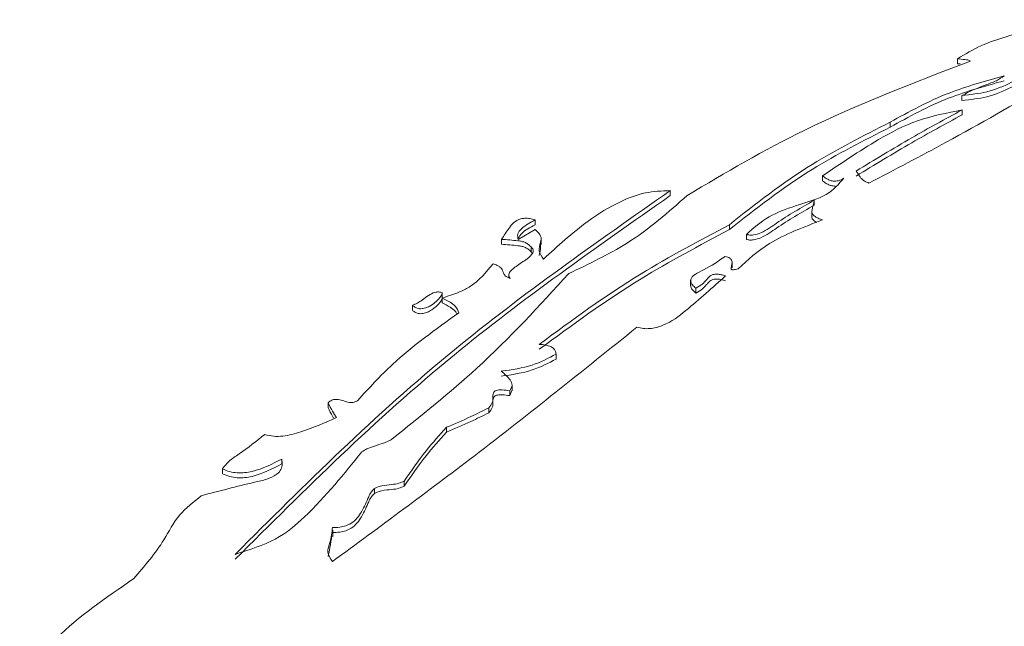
# Paper-space layout 'Sheet1' of a CAD drawing. Header units: millimetres. Extents: x 0 to 432, y 0 to 279.
# Tile 82 of 90: x 371.22 to 375.35, y 249.48 to 252.02. Entities that reach past the tile are written whole.
import ezdxf

# ---------------------------------------------------------------- set-up
doc = ezdxf.new("R2010")
doc.units = ezdxf.units.MM
doc.header["$LTSCALE"] = 0.5

psp = doc.layouts.new('Sheet1')

# ---------------------------------------------------------------- linework, layer by layer
at = {"color": 7, "linetype": 'Continuous', "lineweight": 15}
for p, q in [((375.1506, 251.8587), (375.1506, 251.8379)), ((375.1506, 251.8379), (375.1615, 251.8367)), ((375.1686, 251.7053), (375.1686, 251.6846)), ((375.1689, 251.6446), (375.1689, 251.6239)), ((374.8679, 251.5932), (374.8679, 251.5724)), ((374.585, 251.3684), (374.585, 251.3477)), ((373.9468, 251.3069), (373.9468, 251.2862)), ((374.5498, 251.2663), (374.5498, 251.2456)), ((374.5398, 251.221), (374.5398, 251.1951)), ((373.3808, 251.1845), (373.3808, 251.1637)), ((373.3813, 251.1436), (373.31, 251.1025)), ((374.1943, 251.164), (374.1943, 251.1433)), ((373.2392, 251.1027), (373.2392, 251.082)), ((373.4051, 251.0811), (373.4051, 251.107)), ((374.2654, 251.123), (374.2654, 251.1023)), ((373.3632, 251.0717), (373.3632, 251.051)), ((373.3632, 251.051), (373.3682, 251.0451)), ((374.2057, 250.983), (374.2057, 251.009)), ((373.2699, 250.9548), (373.2699, 250.9422)), ((374.032, 250.9333), (374.032, 250.9074)), ((372.9917, 250.8545), (372.9917, 250.8804)), ((374.0538, 250.8983), (374.0538, 250.8775)), ((372.9915, 250.8571), (372.9915, 250.8364)), ((372.8662, 250.8266), (372.8662, 250.8058)), ((373.4684, 250.6224), (373.4684, 250.6016)), ((373.2744, 250.4485), (373.2835, 250.4706)), ((373.2744, 250.4692), (373.2744, 250.4485)), ((373.2836, 250.468), (373.2836, 250.4939)), ((372.5128, 250.4179), (372.5128, 250.3972)), ((373.186, 250.3973), (373.186, 250.3766)), ((373.0086, 250.3158), (373.0086, 250.295)), ((372.3188, 250.183), (372.3188, 250.1623)), ((372.0703, 250.1419), (372.0703, 250.1211)), ((372.7078, 250.0601), (372.7078, 250.0394)), ((372.8313, 250.0906), (372.8313, 250.0698)), ((372.533, 249.8591), (372.533, 249.885))]:
    psp.add_line(p, q, dxfattribs=at)
for points, knots in [([(375.6109, 252.0221), (375.5242, 251.9997), (375.4011, 251.9678), (375.2426, 251.9149), (375.1828, 251.8784), (375.1506, 251.8587)], [0, 0, 0, 0, 0.523768, 0.743032, 1, 1, 1, 1]), ([(375.2048, 251.8491), (374.9664, 251.7578), (374.5375, 251.5935), (374.1779, 251.3812), (374.0181, 251.2869)], [0, 0, 0, 0, 0.555782, 1, 1, 1, 1]), ([(375.1506, 251.8587), (375.1606, 251.8574), (375.1746, 251.8556), (375.1941, 251.8542), (375.201, 251.8509), (375.2048, 251.8491)], [0, 0, 0, 0, 0.5388134, 0.7532074, 1, 1, 1, 1]), ([(375.1686, 251.7053), (375.2044, 251.7089), (375.2817, 251.7165), (375.401, 251.7708), (375.4868, 251.8123), (375.5409, 251.8385)], [0, 0, 0, 0, 0.240821, 0.5208082, 1, 1, 1, 1]), ([(374.8679, 251.5932), (374.9468, 251.6368), (375.0894, 251.7157), (375.2666, 251.7654), (375.3459, 251.7876)], [0, 0, 0, 0, 0.553159, 1, 1, 1, 1]), ([(375.1686, 251.6846), (375.2044, 251.6881), (375.2817, 251.6957), (375.401, 251.75), (375.4868, 251.7916), (375.5409, 251.8178)], [0, 0, 0, 0, 0.240821, 0.5208082, 1, 1, 1, 1]), ([(375.3459, 251.7876), (375.3357, 251.7803), (375.3134, 251.7642), (375.2456, 251.7429), (375.1999, 251.7206), (375.1686, 251.7053)], [0, 0, 0, 0, 0.2124452, 0.4631, 1, 1, 1, 1]), ([(375.5231, 251.7465), (375.3839, 251.6666), (375.1411, 251.5271), (374.8872, 251.3944), (374.7788, 251.3377)], [0, 0, 0, 0, 0.572994, 1, 1, 1, 1]), ([(374.8679, 251.5724), (374.9468, 251.6161), (375.0894, 251.6949), (375.2666, 251.7447), (375.3459, 251.7669)], [0, 0, 0, 0, 0.553159, 1, 1, 1, 1]), ([(375.1689, 251.6446), (375.1057, 251.6319), (374.9737, 251.6053), (374.7831, 251.5029), (374.6608, 251.4199), (374.585, 251.3684)], [0, 0, 0, 0, 0.259107, 0.541132, 1, 1, 1, 1]), ([(374.7254, 251.3886), (374.8022, 251.4354), (374.9461, 251.5231), (375.0981, 251.606), (375.1689, 251.6446)], [0, 0, 0, 0, 0.53438, 1, 1, 1, 1]), ([(374.7254, 251.3678), (374.8022, 251.4147), (374.9461, 251.5023), (375.0981, 251.5853), (375.1689, 251.6239)], [0, 0, 0, 0, 0.53438, 1, 1, 1, 1]), ([(374.1943, 251.164), (374.3046, 251.2512), (374.503, 251.408), (374.7556, 251.5362), (374.8679, 251.5932)], [0, 0, 0, 0, 0.555235, 1, 1, 1, 1]), ([(374.1943, 251.1433), (374.3046, 251.2304), (374.503, 251.3873), (374.7556, 251.5154), (374.8679, 251.5724)], [0, 0, 0, 0, 0.555235, 1, 1, 1, 1]), ([(374.7788, 251.3377), (374.7719, 251.3407), (374.7597, 251.3461), (374.7471, 251.3563), (374.738, 251.3706), (374.7306, 251.3812), (374.7254, 251.3886)], [0, 0, 0, 0, 0.245332, 0.437375, 0.605853, 1, 1, 1, 1]), ([(374.6734, 251.3586), (374.6526, 251.3338), (374.6089, 251.2817), (374.4736, 251.2464), (374.3489, 251.1976), (374.2946, 251.1491), (374.2654, 251.123)], [0, 0, 0, 0, 0.236594, 0.495944, 0.728582, 1, 1, 1, 1]), ([(374.585, 251.3684), (374.5897, 251.3648), (374.5981, 251.3582), (374.6128, 251.3505), (374.627, 251.3465), (374.6401, 251.346), (374.6517, 251.348), (374.6632, 251.3522), (374.6698, 251.3563), (374.6734, 251.3586)], [0, 0, 0, 0, 0.21234, 0.387283, 0.532677, 0.632862, 0.737173, 0.856676, 1, 1, 1, 1]), ([(374.585, 251.3477), (374.5897, 251.3441), (374.5981, 251.3374), (374.6128, 251.3299), (374.6264, 251.3258), (374.6348, 251.3257), (374.6379, 251.3257)], [0, 0, 0, 0, 0.345241, 0.629681, 0.866075, 1, 1, 1, 1]), ([(372.1237, 249.7841), (372.4158, 250.0753), (372.9533, 250.6112), (373.6354, 251.0888), (373.9468, 251.3069)], [0, 0, 0, 0, 0.543343, 1, 1, 1, 1]), ([(373.9468, 251.3069), (373.9112, 251.3052), (373.8366, 251.3017), (373.7161, 251.2543), (373.5694, 251.162), (373.4746, 251.0744), (373.4159, 251.0202)], [0, 0, 0, 0, 0.139564, 0.292572, 0.561672, 1, 1, 1, 1]), ([(372.1237, 249.7634), (372.4158, 250.0545), (372.9533, 250.5904), (373.6354, 251.0681), (373.9468, 251.2862)], [0, 0, 0, 0, 0.543343, 1, 1, 1, 1]), ([(374.0181, 251.2869), (373.9393, 251.2167), (373.801, 251.0933), (373.6055, 250.9996), (373.5214, 250.9593)], [0, 0, 0, 0, 0.56949, 1, 1, 1, 1]), ([(374.2654, 251.123), (374.2702, 251.122), (374.2797, 251.12), (374.3017, 251.1213), (374.3446, 251.1361), (374.4186, 251.1914), (374.4956, 251.2354), (374.5498, 251.2663)], [0, 0, 0, 0, 0.0388031, 0.0770792, 0.1658621, 0.4130155, 1, 1, 1, 1]), ([(374.5498, 251.2663), (374.5466, 251.2527), (374.5427, 251.2357), (374.5389, 251.2149), (374.544, 251.2052), (374.5538, 251.1972), (374.5671, 251.1901), (374.5784, 251.1861), (374.5847, 251.1839)], [0, 0, 0, 0, 0.441786, 0.551735, 0.66673, 0.756175, 0.864699, 1, 1, 1, 1]), ([(374.2654, 251.1023), (374.2702, 251.1013), (374.2797, 251.0992), (374.3017, 251.1006), (374.3446, 251.1154), (374.4186, 251.1707), (374.4956, 251.2147), (374.5498, 251.2456)], [0, 0, 0, 0, 0.0388031, 0.0770792, 0.1658621, 0.4130155, 1, 1, 1, 1]), ([(373.3808, 251.1845), (373.3731, 251.1865), (373.3594, 251.1901), (373.3383, 251.1915), (373.3128, 251.1881), (373.2879, 251.1728), (373.2663, 251.1422), (373.25, 251.1184), (373.2392, 251.1027)], [0, 0, 0, 0, 0.107055, 0.192495, 0.266512, 0.433149, 0.627706, 1, 1, 1, 1]), ([(373.31, 251.1025), (373.3081, 251.1103), (373.304, 251.1264), (373.3293, 251.1567), (373.3603, 251.1734), (373.3808, 251.1845)], [0, 0, 0, 0, 0.240164, 0.497369, 1, 1, 1, 1]), ([(374.5847, 251.1839), (374.5053, 251.1539), (374.3624, 251.0997), (374.2713, 251.0166), (374.2307, 250.9796)], [0, 0, 0, 0, 0.554982, 1, 1, 1, 1]), ([(374.5404, 251.1977), (374.5402, 251.1966), (374.5396, 251.1918), (374.5442, 251.1845), (374.5521, 251.1775), (374.5582, 251.1745), (374.5607, 251.1732)], [0, 0, 0, 0, 0.119042, 0.501338, 0.798692, 1, 1, 1, 1]), ([(373.3096, 251.1071), (373.314, 251.1142), (373.3277, 251.1367), (373.3592, 251.1528), (373.3808, 251.1637)], [0, 0, 0, 0, 0.316194, 1, 1, 1, 1]), ([(373.4159, 251.0202), (373.4073, 251.0316), (373.3905, 251.054), (373.404, 251.0866), (373.408, 251.1181), (373.3905, 251.1348), (373.3813, 251.1436)], [0, 0, 0, 0, 0.2835965, 0.5542434, 0.7657208, 1, 1, 1, 1]), ([(373.3979, 250.6631), (373.5352, 250.7643), (373.7782, 250.9434), (374.0683, 251.0972), (374.1943, 251.164)], [0, 0, 0, 0, 0.565267, 1, 1, 1, 1]), ([(373.3979, 250.6424), (373.5352, 250.7436), (373.7782, 250.9227), (374.0683, 251.0764), (374.1943, 251.1433)], [0, 0, 0, 0, 0.565267, 1, 1, 1, 1]), ([(373.2392, 251.1027), (373.2624, 251.101), (373.2902, 251.0988), (373.323, 251.0951), (373.3373, 251.0905), (373.3514, 251.0827), (373.359, 251.0757), (373.3632, 251.0717)], [0, 0, 0, 0, 0.492873, 0.591447, 0.7001, 0.831378, 1, 1, 1, 1]), ([(373.2392, 251.082), (373.2624, 251.0802), (373.2902, 251.0781), (373.323, 251.0744), (373.3373, 251.0698), (373.3514, 251.0619), (373.359, 251.0549), (373.3632, 251.051)], [0, 0, 0, 0, 0.492873, 0.591447, 0.7001, 0.831378, 1, 1, 1, 1]), ([(373.3632, 251.0717), (373.3659, 251.0691), (373.3709, 251.0639), (373.3739, 251.0522), (373.3625, 251.0304), (373.3234, 251.0051), (373.2852, 250.9805), (373.2667, 250.9559), (373.2725, 250.9446), (373.2754, 250.939)], [0, 0, 0, 0, 0.060612, 0.115829, 0.228075, 0.497666, 0.772807, 0.888563, 1, 1, 1, 1]), ([(373.3972, 251.035), (373.3999, 251.0462), (373.4038, 251.0624), (373.4034, 251.0787), (373.4033, 251.0837)], [0, 0, 0, 0, 0.690436, 1, 1, 1, 1]), ([(374.1763, 251.031), (374.1478, 251.0115), (374.1085, 250.9847), (374.0508, 250.9584), (374.0311, 250.9394), (374.0323, 250.9236), (374.0398, 250.911), (374.0487, 250.9029), (374.0538, 250.8983)], [0, 0, 0, 0, 0.454464, 0.626125, 0.763433, 0.82698, 0.903197, 1, 1, 1, 1]), ([(374.2307, 250.9796), (374.2271, 250.9785), (374.2209, 250.9767), (374.2133, 250.9753), (374.2087, 250.9751), (374.2062, 250.9754), (374.2042, 250.9761), (374.2023, 250.9774), (374.2013, 250.9798), (374.2013, 250.9841), (374.2033, 250.9921), (374.2059, 251.0018), (374.2056, 251.0122), (374.2021, 251.0193), (374.1957, 251.0248), (374.1872, 251.0287), (374.1801, 251.0302), (374.1763, 251.031)], [0, 0, 0, 0, 0.08942, 0.150131, 0.171944, 0.189701, 0.2052, 0.220475, 0.253673, 0.296148, 0.380377, 0.560923, 0.666075, 0.767761, 0.836556, 0.911654, 1, 1, 1, 1]), ([(373.2041, 251.0007), (373.1762, 250.9657), (373.1401, 250.9204), (373.0555, 250.8774), (373.0151, 250.8646), (372.9915, 250.8571)], [0, 0, 0, 0, 0.58778, 0.759657, 1, 1, 1, 1]), ([(373.2754, 250.939), (373.268, 250.9425), (373.255, 250.9486), (373.2471, 250.9616), (373.2447, 250.9718), (373.2402, 250.9804), (373.2331, 250.9875), (373.2209, 250.9947), (373.2102, 250.9986), (373.2041, 251.0007)], [0, 0, 0, 0, 0.210055, 0.369684, 0.521098, 0.613467, 0.715633, 0.839479, 1, 1, 1, 1]), ([(373.5214, 250.9593), (373.3988, 250.8253), (373.1781, 250.5841), (372.9014, 250.363), (372.7784, 250.2646)], [0, 0, 0, 0, 0.5552027, 1, 1, 1, 1]), ([(374.1783, 250.9493), (374.1242, 250.901), (374.0439, 250.8292), (373.9475, 250.7532), (373.8885, 250.7332), (373.8614, 250.7285), (373.8329, 250.7284), (373.8155, 250.7325), (373.8065, 250.7347)], [0, 0, 0, 0, 0.537188, 0.797955, 0.851068, 0.900215, 0.948333, 1, 1, 1, 1]), ([(374.0538, 250.8983), (374.0634, 250.9038), (374.0817, 250.9141), (374.0959, 250.9312), (374.1072, 250.944), (374.1176, 250.9528), (374.1315, 250.9574), (374.1462, 250.9573), (374.1617, 250.9546), (374.1722, 250.9512), (374.1783, 250.9493)], [0, 0, 0, 0, 0.224939, 0.426639, 0.543815, 0.642992, 0.73138, 0.798542, 0.884985, 1, 1, 1, 1]), ([(374.0538, 250.8775), (374.0634, 250.883), (374.0817, 250.8934), (374.0959, 250.9105), (374.1072, 250.9232), (374.1176, 250.932), (374.1315, 250.9366), (374.1462, 250.9365), (374.1617, 250.9338), (374.1722, 250.9305), (374.1783, 250.9286)], [0, 0, 0, 0, 0.224939, 0.426639, 0.543815, 0.642992, 0.73138, 0.798542, 0.884985, 1, 1, 1, 1]), ([(372.9917, 250.8781), (372.9892, 250.8792), (372.9845, 250.8813), (372.9761, 250.8827), (372.9679, 250.8824), (372.9521, 250.8789), (372.9319, 250.867), (372.91, 250.8511), (372.8894, 250.8359), (372.8735, 250.8295), (372.8662, 250.8266)], [0, 0, 0, 0, 0.056435, 0.105262, 0.152215, 0.201807, 0.406098, 0.652781, 0.841713, 1, 1, 1, 1]), ([(374.0327, 250.91), (374.0327, 250.9079), (374.0325, 250.9015), (374.04, 250.8903), (374.0488, 250.8821), (374.0538, 250.8775)], [0, 0, 0, 0, 0.177978, 0.540087, 1, 1, 1, 1]), ([(372.8662, 250.8266), (372.8692, 250.824), (372.8746, 250.8194), (372.8851, 250.8145), (372.8961, 250.8121), (372.91, 250.8123), (372.9262, 250.8166), (372.9464, 250.8267), (372.9678, 250.8432), (372.9827, 250.8598), (372.9906, 250.8721), (372.9914, 250.8764), (372.9917, 250.8781)], [0, 0, 0, 0, 0.080522, 0.1454325, 0.2012624, 0.2547613, 0.3516156, 0.4635096, 0.6581664, 0.8871087, 0.9539721, 1, 1, 1, 1]), ([(372.8662, 250.8058), (372.8692, 250.8033), (372.8746, 250.7986), (372.8851, 250.7937), (372.8961, 250.7914), (372.91, 250.7915), (372.9262, 250.7958), (372.9464, 250.806), (372.9678, 250.8224), (372.9827, 250.8391), (372.9906, 250.8514), (372.9914, 250.8556), (372.9917, 250.8574)], [0, 0, 0, 0, 0.080522, 0.1454325, 0.2012624, 0.2547613, 0.3516156, 0.4635096, 0.6581664, 0.8871087, 0.9539721, 1, 1, 1, 1]), ([(372.9915, 250.8571), (373.0027, 250.8516), (373.0232, 250.8415), (373.05, 250.8212), (373.0572, 250.805), (373.0613, 250.7957)], [0, 0, 0, 0, 0.339843, 0.620735, 1, 1, 1, 1]), ([(372.9915, 250.8364), (373.0026, 250.8308), (373.0229, 250.8207), (373.0454, 250.8047), (373.0508, 250.7936), (373.0529, 250.7892)], [0, 0, 0, 0, 0.424862, 0.776024, 1, 1, 1, 1]), ([(373.0613, 250.7957), (372.9637, 250.7258), (372.8028, 250.6105), (372.6839, 250.4795), (372.6371, 250.4279)], [0, 0, 0, 0, 0.606355, 1, 1, 1, 1]), ([(373.8065, 250.7347), (373.5815, 250.5539), (373.1684, 250.2218), (372.7307, 249.9004), (372.5314, 249.754)], [0, 0, 0, 0, 0.544463, 1, 1, 1, 1]), ([(373.4684, 250.6224), (373.4674, 250.6269), (373.4656, 250.6352), (373.4581, 250.6463), (373.4448, 250.6552), (373.4238, 250.661), (373.4071, 250.6623), (373.3979, 250.6631)], [0, 0, 0, 0, 0.2136017, 0.3892655, 0.5478685, 0.7488378, 1, 1, 1, 1]), ([(373.2387, 250.5504), (373.2836, 250.5572), (373.3705, 250.5703), (373.4365, 250.6054), (373.4684, 250.6224)], [0, 0, 0, 0, 0.51581, 1, 1, 1, 1]), ([(373.2387, 250.5296), (373.2836, 250.5364), (373.3705, 250.5496), (373.4365, 250.5847), (373.4684, 250.6016)], [0, 0, 0, 0, 0.51581, 1, 1, 1, 1]), ([(373.2744, 250.4692), (373.2788, 250.4767), (373.2876, 250.4916), (373.274, 250.5212), (373.2525, 250.539), (373.2387, 250.5504)], [0, 0, 0, 0, 0.262887, 0.527273, 1, 1, 1, 1]), ([(373.186, 250.3973), (373.1921, 250.4045), (373.2038, 250.4183), (373.2037, 250.4399), (373.2031, 250.4556), (373.2087, 250.4661), (373.2179, 250.4708), (373.2299, 250.4726), (373.2489, 250.4727), (373.264, 250.4706), (373.2744, 250.4692)], [0, 0, 0, 0, 0.214399, 0.411422, 0.575955, 0.640965, 0.702798, 0.758829, 0.832685, 1, 1, 1, 1]), ([(372.6371, 250.4279), (372.6346, 250.4263), (372.6302, 250.4234), (372.6222, 250.4206), (372.6128, 250.4192), (372.602, 250.42), (372.5863, 250.4237), (372.5688, 250.43), (372.5493, 250.4339), (372.5357, 250.432), (372.5276, 250.4291), (372.5197, 250.4243), (372.5153, 250.4202), (372.5128, 250.4179)], [0, 0, 0, 0, 0.075937, 0.138134, 0.193169, 0.273801, 0.359897, 0.541971, 0.708348, 0.764038, 0.826942, 0.90357, 1, 1, 1, 1]), ([(373.186, 250.3766), (373.1921, 250.3838), (373.2038, 250.3976), (373.2037, 250.4191), (373.2031, 250.4348), (373.2087, 250.4453), (373.2179, 250.4501), (373.2299, 250.4519), (373.2489, 250.4519), (373.264, 250.4499), (373.2744, 250.4485)], [0, 0, 0, 0, 0.214399, 0.411422, 0.575955, 0.640965, 0.702798, 0.758829, 0.832685, 1, 1, 1, 1]), ([(372.5128, 250.4179), (372.5191, 250.4064), (372.5302, 250.3857), (372.5427, 250.3653), (372.5482, 250.3563)], [0, 0, 0, 0, 0.558682, 1, 1, 1, 1]), ([(372.5128, 250.3972), (372.519, 250.3856), (372.5271, 250.3706), (372.5361, 250.3558), (372.5381, 250.3523)], [0, 0, 0, 0, 0.768505, 1, 1, 1, 1]), ([(373.0086, 250.3158), (373.0432, 250.3304), (373.1042, 250.3563), (373.1613, 250.385), (373.186, 250.3973)], [0, 0, 0, 0, 0.567904, 1, 1, 1, 1]), ([(372.5482, 250.3563), (372.4999, 250.3352), (372.4299, 250.3047), (372.3383, 250.2786), (372.2841, 250.2771), (372.2601, 250.2828), (372.2477, 250.2858)], [0, 0, 0, 0, 0.534803, 0.773235, 0.883772, 1, 1, 1, 1]), ([(373.0086, 250.295), (373.0432, 250.3097), (373.1042, 250.3356), (373.1613, 250.3642), (373.186, 250.3766)], [0, 0, 0, 0, 0.567904, 1, 1, 1, 1]), ([(372.8313, 250.0906), (372.8609, 250.1331), (372.9141, 250.2097), (372.9794, 250.2831), (373.0086, 250.3158)], [0, 0, 0, 0, 0.554528, 1, 1, 1, 1]), ([(372.2477, 250.2858), (372.2132, 250.2583), (372.165, 250.22), (372.096, 250.1757), (372.0784, 250.1526), (372.0703, 250.1419)], [0, 0, 0, 0, 0.575839, 0.802656, 1, 1, 1, 1]), ([(372.7784, 250.2646), (372.7738, 250.262), (372.7635, 250.2562), (372.7388, 250.2476), (372.709, 250.2376), (372.6769, 250.2272), (372.6618, 250.2177), (372.6551, 250.2135)], [0, 0, 0, 0, 0.125051, 0.282918, 0.564076, 0.806146, 1, 1, 1, 1]), ([(372.8313, 250.0698), (372.8609, 250.1123), (372.9141, 250.1889), (372.9794, 250.2623), (373.0086, 250.295)], [0, 0, 0, 0, 0.554528, 1, 1, 1, 1]), ([(372.3188, 250.183), (372.3203, 250.174), (372.3231, 250.1577), (372.3147, 250.1349), (372.2937, 250.1142), (372.2557, 250.0971), (372.1466, 250.0728), (372.0558, 250.0489), (371.9819, 250.0294)], [0, 0, 0, 0, 0.099542, 0.180916, 0.253364, 0.361674, 0.480631, 1, 1, 1, 1]), ([(372.0703, 250.1419), (372.0803, 250.1377), (372.099, 250.1297), (372.1319, 250.1245), (372.1642, 250.1253), (372.2336, 250.1381), (372.2803, 250.1627), (372.3188, 250.183)], [0, 0, 0, 0, 0.129034, 0.24191, 0.350668, 0.464059, 1, 1, 1, 1]), ([(372.6551, 250.2135), (372.5807, 250.1212), (372.4781, 249.994), (372.3027, 249.841), (372.1834, 249.8031), (372.1237, 249.7841)], [0, 0, 0, 0, 0.569173, 0.784301, 1, 1, 1, 1]), ([(372.0703, 250.1211), (372.0803, 250.1169), (372.099, 250.109), (372.1319, 250.1038), (372.1642, 250.1045), (372.2336, 250.1174), (372.2803, 250.142), (372.3188, 250.1623)], [0, 0, 0, 0, 0.129034, 0.24191, 0.350668, 0.464059, 1, 1, 1, 1]), ([(372.5311, 249.897), (372.5415, 249.8968), (372.5613, 249.8963), (372.5887, 249.9029), (372.6271, 249.9221), (372.6581, 249.9658), (372.6765, 250.0111), (372.6924, 250.0444), (372.7031, 250.0554), (372.7078, 250.0601)], [0, 0, 0, 0, 0.085839, 0.163071, 0.240592, 0.504577, 0.818405, 0.920601, 1, 1, 1, 1]), ([(372.7078, 250.0601), (372.7178, 250.0643), (372.7394, 250.0731), (372.7761, 250.0758), (372.8096, 250.0797), (372.8245, 250.0871), (372.8313, 250.0906)], [0, 0, 0, 0, 0.265815, 0.572913, 0.803384, 1, 1, 1, 1]), ([(372.7078, 250.0394), (372.7178, 250.0435), (372.7394, 250.0524), (372.7761, 250.0551), (372.8096, 250.0589), (372.8245, 250.0664), (372.8313, 250.0698)], [0, 0, 0, 0, 0.265815, 0.572913, 0.803384, 1, 1, 1, 1]), ([(371.9819, 250.0294), (371.9494, 250.0034), (371.879, 249.9471), (371.8192, 249.822), (371.7448, 249.7356), (371.699, 249.6824)], [0, 0, 0, 0, 0.248449, 0.53695, 1, 1, 1, 1]), ([(372.5311, 249.8762), (372.5415, 249.876), (372.5613, 249.8756), (372.5887, 249.8821), (372.6271, 249.9014), (372.6581, 249.9451), (372.6765, 249.9903), (372.6924, 250.0236), (372.7031, 250.0346), (372.7078, 250.0394)], [0, 0, 0, 0, 0.085839, 0.163071, 0.240592, 0.504577, 0.818405, 0.920601, 1, 1, 1, 1]), ([(372.5314, 249.754), (372.5226, 249.7671), (372.5053, 249.7931), (372.526, 249.8415), (372.5292, 249.8759), (372.5311, 249.897)], [0, 0, 0, 0, 0.284452, 0.562061, 1, 1, 1, 1]), ([(372.5129, 249.7747), (372.5157, 249.7875), (372.5222, 249.8165), (372.5264, 249.8456), (372.5288, 249.8619)], [0, 0, 0, 0, 0.439564, 1, 1, 1, 1]), ([(371.699, 249.6824), (371.5825, 249.6027), (371.3865, 249.4686), (371.2688, 249.3075), (371.2211, 249.2422)], [0, 0, 0, 0, 0.5947149, 1, 1, 1, 1])]:
    psp.add_open_spline(points, degree=3, knots=knots, dxfattribs=at)

doc.saveas('drawing.dxf')
